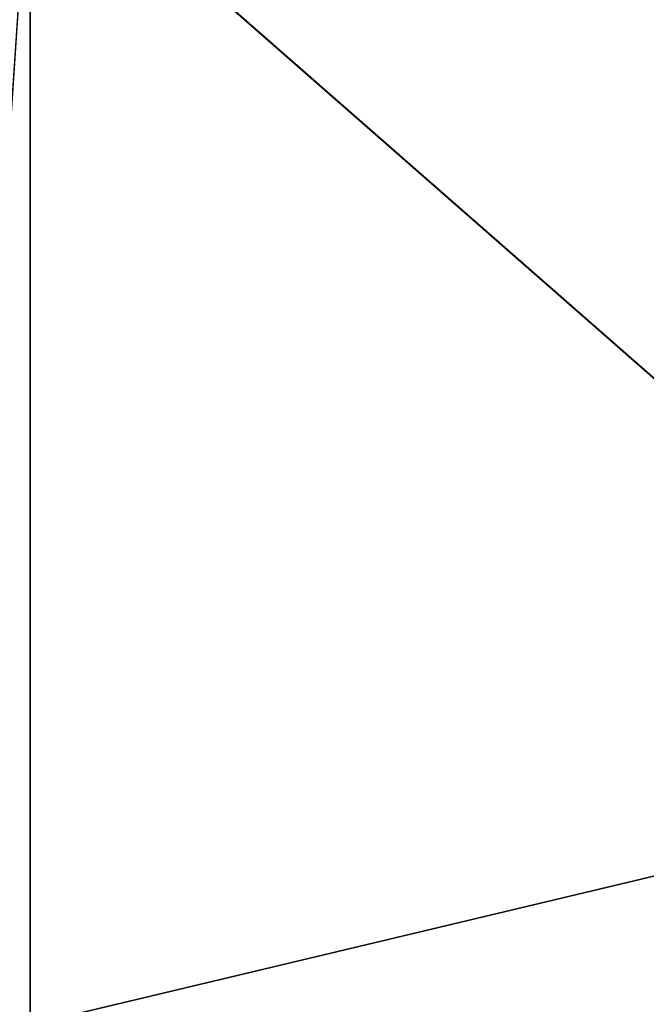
# Model space of a CAD drawing. Header units: millimetres. Extents: x -109 to 171, y -66 to 35.
# Tile 174 of 185: x 115.212 to 115.547, y 16.333 to 16.858. Entities that reach past the tile are written whole.
import ezdxf

# ---------------------------------------------------------------- set-up
doc = ezdxf.new("R2010")
doc.units = ezdxf.units.MM
doc.header["$LTSCALE"] = 65.185185
for name, color, linetype in [('126', 7, 'CONTINUOUS'), ('129', 7, 'CONTINUOUS'), ('130', 7, 'CONTINUOUS'), ('134', 7, 'CONTINUOUS')]:
    doc.layers.add(name, color=color, linetype=linetype)

msp = doc.modelspace()

# ---------------------------------------------------------------- linework, layer by layer
at = {"layer": '126', "linetype": 'CONTINUOUS'}
for points in [[(125, 14.52362, 8.38539), (125, 16.77052), (115.21787, 20.04246, 1.25244), (125, 14.52362, 8.38539)], [(115.21787, 20.04246, 1.25244), (125, 16.77052), (115.21787, 18.1655, -8.56057), (115.21787, 20.04246, 1.25244)], [(115.21787, 16.95845, 10.75544), (125, 14.52362, 8.38539), (115.21787, 20.04246, 1.25244), (115.21787, 16.95845, 10.75544)], [(125, 16.77052), (125, 14.52362, -8.38539), (115.21787, 18.1655, -8.56057), (125, 16.77052)], [(115.21787, 18.1655, -8.56057), (125, 14.52362, -8.38539), (115.21787, 11.79216, -16.25465), (115.21787, 18.1655, -8.56057)], [(125, 8.38538, 14.52362), (125, 14.52362, 8.38539), (115.21787, 16.95845, 10.75544), (125, 8.38538, 14.52362)], [(115.21787, 9.67685, 17.59623), (125, 8.38538, 14.52362), (115.21787, 16.95845, 10.75544), (115.21787, 9.67685, 17.59623)]]:
    msp.add_3dface(points, dxfattribs=at)
at = {"layer": '129', "linetype": 'CONTINUOUS'}
for points in [[(115.18118, 17.19714, 7.03009), (115.18118, 18.49936, 1.71387), (120.11021, 15.14547, 8.74424), (115.18118, 17.19714, 7.03009)], [(120.11021, 15.14547, 8.74424), (115.18118, 18.49936, 1.71387), (120.11021, 17.48848), (120.11021, 15.14547, 8.74424)], [(115.18118, 18.19596, -3.75109), (115.18118, 16.31328, -8.89049), (120.11021, 17.48848), (115.18118, 18.19596, -3.75109)], [(120.11021, 17.48848), (115.18118, 16.31328, -8.89049), (120.11021, 15.14547, -8.74424), (120.11021, 17.48848)], [(115.18118, 14.40232, 11.73614), (115.18118, 17.19714, 7.03009), (120.11021, 15.14547, 8.74424), (115.18118, 14.40232, 11.73614)]]:
    msp.add_3dface(points, dxfattribs=at)
at = {"layer": '130', "linetype": 'CONTINUOUS'}
for points in [[(115.2, 17.1), (115.2, 14.80903, 8.55), (120.0433, 17.1), (115.2, 17.1)], [(120.0433, 17.1), (115.2, 14.80903, 8.55), (120.0433, 14.80903, 8.55), (120.0433, 17.1)], [(115.2, 14.80903, -8.55), (115.2, 17.1), (120.0433, 14.80903, -8.55), (115.2, 14.80903, -8.55)], [(120.0433, 14.80903, -8.55), (115.2, 17.1), (120.0433, 17.1), (120.0433, 14.80903, -8.55)]]:
    msp.add_3dface(points, dxfattribs=at)
at = {"layer": '134', "linetype": 'CONTINUOUS'}
for points in [[(115.21787, 16.95845, 10.75544), (115.06504, 19.63195, 3.97309), (115.06504, 14.68123, 13.62572), (115.21787, 16.95845, 10.75544)], [(115.21787, 18.1655, -8.56057), (115.06504, 12.49454, -15.65521), (115.06504, 18.82406, -6.84497), (115.21787, 18.1655, -8.56057)], [(115.21787, 18.1655, -8.56057), (115.21787, 11.79216, -16.25465), (115.06504, 12.49454, -15.65521), (115.21787, 18.1655, -8.56057)], [(115.21787, 9.67685, 17.59623), (115.21787, 16.95845, 10.75544), (115.06504, 14.68123, 13.62572), (115.21787, 9.67685, 17.59623)]]:
    msp.add_3dface(points, dxfattribs=at)

doc.saveas('drawing.dxf')
